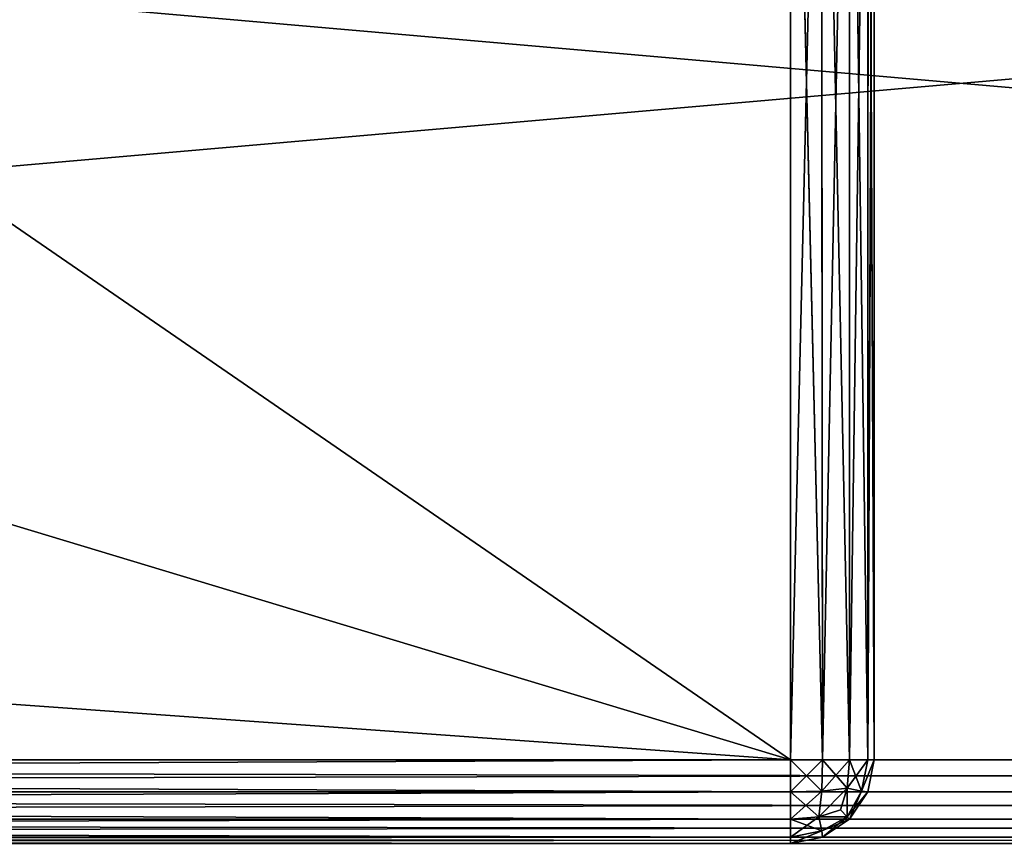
# Model space of a CAD drawing. Extents: x -0.5 to 19.9, y -0.4 to 1.1.
# Tile 48 of 111: x -0.0547 to 0.0025, y -0.3332 to -0.2855. Entities that reach past the tile are written whole.
import ezdxf

# ---------------------------------------------------------------- set-up
doc = ezdxf.new("R2010")
doc.units = 0
doc.layers.get('0').update_dxf_attribs({"color": 13, "linetype": 'CONTINUOUS'})

# ---------------------------------------------------------------- blocks, each defined once
blk = doc.blocks.new('GROUP1_1')
for p, q in [((-0.009922, -0.328543, 0.976209), (-0.009922, -0.249885, 0.976209)), ((-0.009922, -0.249885, 0.976209), (-0.008063, -0.328543, 0.976579)), ((-0.008063, -0.328543, 0.976579), (-0.008134, -0.249885, 0.97655)), ((-0.008134, -0.249885, 0.97655), (-0.006487, -0.328543, 0.977632)), ((-0.006487, -0.328543, 0.977632), (-0.006487, -0.249885, 0.977632)), ((-0.006487, -0.249885, 0.977632), (-0.005434, -0.328543, 0.979208)), ((-0.005405, -0.249885, 0.979279), (-0.005434, -0.328543, 0.979208)), ((-0.005434, -0.328543, 1.82125), (-0.005064, -0.249885, 1.819392)), ((-0.005405, -0.249885, 0.979279), (-0.005064, -0.328543, 0.981067)), ((-0.005064, -0.328543, 1.819392), (-0.005064, -0.249885, 1.819392)), ((-0.005064, -0.249885, 0.981067), (-0.005064, -0.328543, 0.981067)), ((-0.006487, -0.328543, 1.822827), (-0.005405, -0.250226, 1.82118)), ((-0.005434, -0.328543, 1.82125), (-0.005405, -0.250226, 1.82118)), ((-0.008063, -0.328543, 1.82388), (-0.006487, -0.251308, 1.822827)), ((-0.006487, -0.328543, 1.822827), (-0.006487, -0.251308, 1.822827)), ((-0.009922, -0.328543, 1.824249), (-0.008134, -0.252954, 1.823908)), ((-0.008134, -0.252954, 1.823908), (-0.008063, -0.328543, 1.82388)), ((-0.009922, -0.254743, 1.824249), (-0.009922, -0.328543, 1.824249)), ((-0.009922, -0.328543, 0.976209), (-0.450319, -0.328543, 0.976209)), ((-0.450319, -0.328543, 0.964778), (0.450319, -0.328543, 0.964778)), ((0.450319, -0.328543, 0.699357), (-0.450319, -0.328543, 0.699357)), ((-0.450319, -0.328543, 0.685684), (0.450319, -0.328543, 0.685684)), ((0.450319, -0.328543, 0.033197), (-0.450319, -0.328543, 0.033197)), ((-0.009922, -0.328543, 1.824249), (-0.450319, -0.328543, 1.824249)), ((-0.009922, -0.328543, 1.824249), (-0.008063, -0.328543, 1.82388)), ((-0.008063, -0.328543, 0.976579), (-0.009922, -0.328543, 0.976209)), ((-0.009922, -0.330402, 0.976579), (-0.009922, -0.328543, 0.976209)), ((-0.009922, -0.328543, 1.824249), (-0.009922, -0.330402, 1.82388)), ((-0.008103, -0.330362, 0.976938), (-0.008063, -0.328543, 0.976579)), ((-0.006487, -0.328543, 0.977632), (-0.008103, -0.330362, 0.976938)), ((-0.008063, -0.328543, 1.82388), (-0.008103, -0.330362, 1.823521)), ((-0.008063, -0.328543, 1.82388), (-0.006487, -0.328543, 1.822827)), ((-0.006487, -0.328543, 0.977632), (-0.008063, -0.328543, 0.976579)), ((-0.008063, -0.328543, 1.82388), (-0.006622, -0.330194, 1.822692)), ((-0.006487, -0.328543, 0.977632), (-0.006622, -0.330194, 0.977767)), ((-0.006622, -0.330194, 1.822692), (-0.006487, -0.328543, 1.822827)), ((-0.005434, -0.328543, 0.979208), (-0.006622, -0.330194, 0.977767)), ((-0.005434, -0.328543, 0.979208), (-0.006487, -0.328543, 0.977632)), ((-0.005434, -0.328543, 1.82125), (-0.006487, -0.328543, 1.822827)), ((-0.006487, -0.328543, 1.822827), (-0.005793, -0.330362, 1.821211)), ((-0.005793, -0.330362, 0.979248), (-0.005434, -0.328543, 0.979208)), ((-0.005793, -0.330362, 1.821211), (-0.005434, -0.328543, 1.82125)), ((-0.005434, -0.328543, 0.979208), (-0.005064, -0.328543, 0.981067)), ((-0.005064, -0.328543, 0.981067), (-0.005434, -0.330402, 0.981067)), ((-0.005064, -0.328543, 1.819392), (-0.005434, -0.330402, 1.819392)), ((-0.005064, -0.328543, 1.819392), (-0.005434, -0.328543, 1.82125)), ((-0.005064, -0.328543, 0.981067), (-0.005064, -0.328543, 1.819392)), ((-0.009922, -0.330402, 1.82388), (-0.450319, -0.330402, 1.82388)), ((-0.450319, -0.330402, 0.976579), (-0.009922, -0.330402, 0.976579)), ((0.450319, -0.330402, 0.964408), (-0.450319, -0.330402, 0.964408)), ((-0.450319, -0.330402, 0.699727), (0.450319, -0.330402, 0.699727)), ((0.450319, -0.330402, 0.685314), (-0.450319, -0.330402, 0.685314)), ((-0.450319, -0.330402, 0.033567), (0.450319, -0.330402, 0.033567)), ((-0.009922, -0.330402, 0.976579), (-0.008103, -0.330362, 0.976938)), ((-0.008103, -0.330362, 1.823521), (-0.009922, -0.330402, 1.82388)), ((-0.009922, -0.331978, 1.822827), (-0.008103, -0.330362, 1.823521)), ((-0.009922, -0.331978, 1.822827), (-0.009922, -0.330402, 1.82388)), ((-0.009922, -0.330402, 0.976579), (-0.009922, -0.331978, 0.977632)), ((-0.009922, -0.330402, 0.976579), (-0.008272, -0.331844, 0.977767)), ((-0.006622, -0.330194, 0.977767), (-0.008272, -0.331844, 0.977767)), ((-0.008272, -0.331844, 1.822692), (-0.006622, -0.330194, 1.822692)), ((-0.008103, -0.330362, 0.976938), (-0.008272, -0.331844, 0.977767)), ((-0.008272, -0.331844, 1.822692), (-0.008103, -0.330362, 1.823521)), ((-0.006622, -0.330194, 0.977767), (-0.008103, -0.330362, 0.976938)), ((-0.008103, -0.330362, 1.823521), (-0.006622, -0.330194, 1.822692)), ((-0.006622, -0.330194, 1.822692), (-0.007013, -0.331452, 1.8223)), ((-0.006622, -0.330194, 0.977767), (-0.007013, -0.331452, 0.978158)), ((-0.005793, -0.330362, 1.821211), (-0.006622, -0.330194, 1.822692)), ((-0.006622, -0.330194, 1.822692), (-0.006622, -0.331844, 1.821042)), ((-0.005793, -0.330362, 0.979248), (-0.006622, -0.330194, 0.977767)), ((-0.006622, -0.331844, 0.979416), (-0.006622, -0.330194, 0.977767)), ((-0.006622, -0.331844, 1.821042), (-0.005793, -0.330362, 1.821211)), ((-0.006622, -0.331844, 0.979416), (-0.005793, -0.330362, 0.979248)), ((-0.005434, -0.330402, 1.819392), (-0.006622, -0.331844, 1.821042)), ((-0.006487, -0.331978, 0.981067), (-0.005793, -0.330362, 0.979248)), ((-0.006487, -0.331978, 0.981067), (-0.005434, -0.330402, 0.981067)), ((-0.005434, -0.330402, 1.819392), (-0.006487, -0.331978, 1.819392)), ((-0.005434, -0.330402, 0.981067), (-0.005793, -0.330362, 0.979248)), ((-0.005434, -0.330402, 1.819392), (-0.005793, -0.330362, 1.821211)), ((-0.005434, -0.330402, 0.981067), (-0.005434, -0.330402, 1.819392)), ((-0.007013, -0.331452, 1.8223), (-0.008272, -0.331844, 1.822692)), ((-0.007013, -0.331452, 0.978158), (-0.008272, -0.331844, 0.977767)), ((-0.007013, -0.331452, 1.8223), (-0.006622, -0.331844, 1.821042)), ((-0.007013, -0.331452, 0.978158), (-0.006622, -0.331844, 0.979416)), ((-0.450319, -0.331978, 1.822827), (-0.009922, -0.331978, 1.822827)), ((-0.009922, -0.331978, 0.977632), (-0.450319, -0.331978, 0.977632)), ((0.450319, -0.331978, 0.963355), (-0.450319, -0.331978, 0.963355)), ((-0.450319, -0.331978, 0.70078), (0.450319, -0.331978, 0.70078)), ((0.450319, -0.331978, 0.684261), (-0.450319, -0.331978, 0.684261)), ((-0.450319, -0.331978, 0.03462), (0.450319, -0.331978, 0.03462)), ((-0.008272, -0.331844, 0.977767), (-0.009922, -0.331978, 0.977632)), ((-0.009922, -0.331978, 1.822827), (-0.008272, -0.331844, 1.822692)), ((-0.009922, -0.333031, 1.82125), (-0.008272, -0.331844, 1.822692)), ((-0.009922, -0.333031, 1.82125), (-0.009922, -0.331978, 1.822827)), ((-0.009922, -0.331978, 0.977632), (-0.009922, -0.333031, 0.979208)), ((-0.009922, -0.331978, 0.977632), (-0.008103, -0.332673, 0.979248)), ((-0.008272, -0.331844, 0.977767), (-0.008103, -0.332673, 0.979248)), ((-0.008272, -0.331844, 1.822692), (-0.008103, -0.332673, 1.821211)), ((-0.006622, -0.331844, 1.821042), (-0.008272, -0.331844, 1.822692)), ((-0.008272, -0.331844, 0.977767), (-0.006622, -0.331844, 0.979416)), ((-0.008103, -0.332673, 0.979248), (-0.006622, -0.331844, 0.979416)), ((-0.008103, -0.332673, 1.821211), (-0.006622, -0.331844, 1.821042)), ((-0.006487, -0.331978, 1.819392), (-0.008103, -0.332673, 1.821211)), ((-0.008063, -0.333031, 0.981067), (-0.006622, -0.331844, 0.979416)), ((-0.008063, -0.333031, 0.981067), (-0.006487, -0.331978, 0.981067)), ((-0.006487, -0.331978, 1.819392), (-0.008063, -0.333031, 1.819392)), ((-0.006622, -0.331844, 0.979416), (-0.006487, -0.331978, 0.981067)), ((-0.006622, -0.331844, 1.821042), (-0.006487, -0.331978, 1.819392)), ((-0.006487, -0.331978, 0.981067), (-0.006487, -0.331978, 1.819392)), ((-0.008103, -0.332673, 0.979248), (-0.009922, -0.333031, 0.979208)), ((-0.009922, -0.333031, 1.82125), (-0.008103, -0.332673, 1.821211)), ((-0.008063, -0.333031, 0.981067), (-0.008103, -0.332673, 0.979248)), ((-0.008103, -0.332673, 1.821211), (-0.008063, -0.333031, 1.819392)), ((-0.450319, -0.333031, 1.82125), (-0.009922, -0.333031, 1.82125)), ((-0.009922, -0.333031, 0.979208), (-0.450319, -0.333031, 0.979208)), ((0.450319, -0.333031, 0.961779), (-0.450319, -0.333031, 0.961779)), ((-0.450319, -0.333031, 0.702356), (0.450319, -0.333031, 0.702356)), ((-0.450319, -0.333031, 0.682685), (0.450319, -0.333031, 0.682685)), ((0.450319, -0.333031, 0.036196), (-0.450319, -0.333031, 0.036196)), ((-0.009922, -0.333401, 1.819392), (-0.009922, -0.333031, 1.82125)), ((-0.009922, -0.333031, 0.979208), (-0.009922, -0.333401, 0.981067)), ((-0.008063, -0.333031, 0.981067), (-0.009922, -0.333401, 0.981067)), ((-0.009922, -0.333401, 1.819392), (-0.008063, -0.333031, 1.819392)), ((-0.008063, -0.333031, 1.819392), (-0.008063, -0.333031, 0.981067))]:
    blk.add_line(p, q)
at = {"color": 7}
mesh = blk.add_polyface(dxfattribs=at)
corners = [(-0.009922, -0.249885, 0.976209), (-0.450319, -0.328543, 0.976209), (-0.450319, -0.249885, 0.976209), (-0.009922, -0.328543, 0.976209)]
mesh.append_faces([[corners[k] for k in face] for face in [(0, 1, 2), (1, 0, 3)]], dxfattribs={"vtx0": -1, "color": 7})
mesh = blk.add_polyface(dxfattribs=at)
corners = [(0.450319, -0.328543, 0.964778), (-0.450319, -0.249885, 0.964778), (-0.450319, -0.328543, 0.964778), (0.450319, -0.249885, 0.964778)]
mesh.append_faces([[corners[k] for k in face] for face in [(0, 1, 2), (1, 0, 3)]], dxfattribs={"vtx0": -1, "color": 7})
mesh = blk.add_polyface(dxfattribs=at)
corners = [(0.450319, -0.249885, 0.699357), (-0.450319, -0.328543, 0.699357), (-0.450319, -0.249885, 0.699357), (0.450319, -0.328543, 0.699357)]
mesh.append_faces([[corners[k] for k in face] for face in [(0, 1, 2), (1, 0, 3)]], dxfattribs={"vtx0": -1, "color": 7})
mesh = blk.add_polyface(dxfattribs=at)
corners = [(0.450319, -0.328543, 0.685684), (-0.450319, -0.249885, 0.685684), (-0.450319, -0.328543, 0.685684), (0.450319, -0.249885, 0.685684)]
mesh.append_faces([[corners[k] for k in face] for face in [(0, 1, 2), (1, 0, 3)]], dxfattribs={"vtx0": -1, "color": 7})
mesh = blk.add_polyface(dxfattribs=at)
corners = [(0.450319, -0.249885, 0.033197), (-0.450319, -0.328543, 0.033197), (-0.450319, -0.249885, 0.033197), (0.450319, -0.328543, 0.033197)]
mesh.append_faces([[corners[k] for k in face] for face in [(0, 1, 2), (1, 0, 3)]], dxfattribs={"vtx0": -1, "color": 7})
mesh = blk.add_polyface(dxfattribs=at)
corners = [(-0.008063, -0.328543, 0.976579), (-0.009922, -0.328543, 0.976209), (-0.009922, -0.249885, 0.976209)]
mesh.append_faces([[corners[k] for k in face] for face in [(0, 1, 2)]], dxfattribs={"color": 7})
mesh = blk.add_polyface(dxfattribs=at)
corners = [(-0.008063, -0.328543, 0.976579), (-0.009922, -0.249885, 0.976209), (-0.008134, -0.249885, 0.97655)]
mesh.append_faces([[corners[k] for k in face] for face in [(0, 1, 2)]], dxfattribs={"color": 7})
mesh = blk.add_polyface(dxfattribs=at)
corners = [(-0.006487, -0.328543, 0.977632), (-0.008063, -0.328543, 0.976579), (-0.008134, -0.249885, 0.97655)]
mesh.append_faces([[corners[k] for k in face] for face in [(0, 1, 2)]], dxfattribs={"color": 7})
mesh = blk.add_polyface(dxfattribs=at)
corners = [(-0.006487, -0.328543, 0.977632), (-0.008134, -0.249885, 0.97655), (-0.006487, -0.249885, 0.977632)]
mesh.append_faces([[corners[k] for k in face] for face in [(0, 1, 2)]], dxfattribs={"color": 7})
mesh = blk.add_polyface(dxfattribs=at)
corners = [(-0.006487, -0.249885, 0.977632), (-0.005434, -0.328543, 0.979208), (-0.006487, -0.328543, 0.977632)]
mesh.append_faces([[corners[k] for k in face] for face in [(0, 1, 2)]], dxfattribs={"color": 7})
mesh = blk.add_polyface(dxfattribs=at)
corners = [(-0.005405, -0.249885, 0.979279), (-0.005434, -0.328543, 0.979208), (-0.006487, -0.249885, 0.977632)]
mesh.append_faces([[corners[k] for k in face] for face in [(0, 1, 2)]], dxfattribs={"color": 7})
mesh = blk.add_polyface(dxfattribs=at)
corners = [(-0.005064, -0.249885, 1.819392), (-0.005405, -0.250226, 1.82118), (-0.005434, -0.328543, 1.82125)]
mesh.append_faces([[corners[k] for k in face] for face in [(0, 1, 2)]], dxfattribs={"color": 7})
mesh = blk.add_polyface(dxfattribs=at)
corners = [(-0.005064, -0.249885, 1.819392), (-0.005434, -0.328543, 1.82125), (-0.005064, -0.328543, 1.819392)]
mesh.append_faces([[corners[k] for k in face] for face in [(0, 1, 2)]], dxfattribs={"color": 7})
mesh = blk.add_polyface(dxfattribs=at)
corners = [(-0.005405, -0.249885, 0.979279), (-0.005064, -0.328543, 0.981067), (-0.005434, -0.328543, 0.979208)]
mesh.append_faces([[corners[k] for k in face] for face in [(0, 1, 2)]], dxfattribs={"color": 7})
mesh = blk.add_polyface(dxfattribs=at)
corners = [(-0.005064, -0.249885, 0.981067), (-0.005064, -0.328543, 0.981067), (-0.005405, -0.249885, 0.979279)]
mesh.append_faces([[corners[k] for k in face] for face in [(0, 1, 2)]], dxfattribs={"color": 7})
mesh = blk.add_polyface(dxfattribs=at)
corners = [(-0.005064, -0.249885, 0.981067), (-0.005064, -0.328543, 1.819392), (-0.005064, -0.328543, 0.981067), (-0.005064, -0.249885, 1.819392), (-0.005064, -0.249885, 1.793972)]
mesh.append_faces([[corners[k] for k in face] for face in [(0, 1, 2), (3, 0, 4)]], dxfattribs={"vtx0": -1, "color": 7})
mesh.append_faces([[corners[k] for k in face] for face in [(1, 0, 3)]], dxfattribs={"vtx0": -1, "vtx1": -1, "color": 7})
mesh = blk.add_polyface(dxfattribs=at)
corners = [(-0.005405, -0.250226, 1.82118), (-0.006487, -0.251308, 1.822827), (-0.006487, -0.328543, 1.822827)]
mesh.append_faces([[corners[k] for k in face] for face in [(0, 1, 2)]], dxfattribs={"color": 7})
mesh = blk.add_polyface(dxfattribs=at)
corners = [(-0.005405, -0.250226, 1.82118), (-0.006487, -0.328543, 1.822827), (-0.005434, -0.328543, 1.82125)]
mesh.append_faces([[corners[k] for k in face] for face in [(0, 1, 2)]], dxfattribs={"color": 7})
mesh = blk.add_polyface(dxfattribs=at)
corners = [(-0.006487, -0.251308, 1.822827), (-0.008134, -0.252954, 1.823908), (-0.008063, -0.328543, 1.82388)]
mesh.append_faces([[corners[k] for k in face] for face in [(0, 1, 2)]], dxfattribs={"color": 7})
mesh = blk.add_polyface(dxfattribs=at)
corners = [(-0.006487, -0.251308, 1.822827), (-0.008063, -0.328543, 1.82388), (-0.006487, -0.328543, 1.822827)]
mesh.append_faces([[corners[k] for k in face] for face in [(0, 1, 2)]], dxfattribs={"color": 7})
mesh = blk.add_polyface(dxfattribs=at)
corners = [(-0.008134, -0.252954, 1.823908), (-0.009922, -0.254743, 1.824249), (-0.009922, -0.328543, 1.824249)]
mesh.append_faces([[corners[k] for k in face] for face in [(0, 1, 2)]], dxfattribs={"color": 7})
mesh = blk.add_polyface(dxfattribs=at)
corners = [(-0.008063, -0.328543, 1.82388), (-0.008134, -0.252954, 1.823908), (-0.009922, -0.328543, 1.824249)]
mesh.append_faces([[corners[k] for k in face] for face in [(0, 1, 2)]], dxfattribs={"color": 7})
mesh = blk.add_polyface(dxfattribs=at)
corners = [(-0.009922, -0.328543, 1.824249), (-0.450319, -0.297065, 1.824249), (-0.450319, -0.328543, 1.824249), (-0.117168, -0.296157, 1.824249), (-0.11714, -0.254743, 1.824249), (-0.009922, -0.254743, 1.824249)]
mesh.append_faces([[corners[k] for k in face] for face in [(0, 1, 2), (4, 0, 5)]], dxfattribs={"vtx0": -1, "color": 7})
mesh.append_faces([[corners[k] for k in face] for face in [(1, 0, 3), (3, 0, 4)]], dxfattribs={"vtx0": -1, "vtx1": -1, "color": 7})
mesh = blk.add_polyface(dxfattribs=at)
corners = [(0.450319, -0.330402, 0.964408), (-0.450319, -0.328543, 0.964778), (-0.450319, -0.330402, 0.964408), (0.450319, -0.328543, 0.964778)]
mesh.append_faces([[corners[k] for k in face] for face in [(0, 1, 2), (1, 0, 3)]], dxfattribs={"vtx0": -1, "color": 7})
mesh = blk.add_polyface(dxfattribs=at)
corners = [(0.450319, -0.328543, 0.699357), (-0.450319, -0.330402, 0.699727), (-0.450319, -0.328543, 0.699357), (0.450319, -0.330402, 0.699727)]
mesh.append_faces([[corners[k] for k in face] for face in [(0, 1, 2), (1, 0, 3)]], dxfattribs={"vtx0": -1, "color": 7})
mesh = blk.add_polyface(dxfattribs=at)
corners = [(-0.009922, -0.330402, 1.82388), (-0.450319, -0.328543, 1.824249), (-0.450319, -0.330402, 1.82388), (-0.009922, -0.328543, 1.824249)]
mesh.append_faces([[corners[k] for k in face] for face in [(0, 1, 2), (1, 0, 3)]], dxfattribs={"vtx0": -1, "color": 7})
mesh = blk.add_polyface(dxfattribs=at)
corners = [(-0.009922, -0.328543, 0.976209), (-0.450319, -0.330402, 0.976579), (-0.450319, -0.328543, 0.976209), (-0.009922, -0.330402, 0.976579)]
mesh.append_faces([[corners[k] for k in face] for face in [(0, 1, 2), (1, 0, 3)]], dxfattribs={"vtx0": -1, "color": 7})
mesh = blk.add_polyface(dxfattribs=at)
corners = [(0.450319, -0.330402, 0.685314), (-0.450319, -0.328543, 0.685684), (-0.450319, -0.330402, 0.685314), (0.450319, -0.328543, 0.685684)]
mesh.append_faces([[corners[k] for k in face] for face in [(0, 1, 2), (1, 0, 3)]], dxfattribs={"vtx0": -1, "color": 7})
mesh = blk.add_polyface(dxfattribs=at)
corners = [(0.450319, -0.328543, 0.033197), (-0.450319, -0.330402, 0.033567), (-0.450319, -0.328543, 0.033197), (0.450319, -0.330402, 0.033567)]
mesh.append_faces([[corners[k] for k in face] for face in [(0, 1, 2), (1, 0, 3)]], dxfattribs={"vtx0": -1, "color": 7})
mesh = blk.add_polyface(dxfattribs=at)
corners = [(-0.008063, -0.328543, 0.976579), (-0.009922, -0.330402, 0.976579), (-0.009922, -0.328543, 0.976209), (-0.008103, -0.330362, 0.976938)]
mesh.append_faces([[corners[k] for k in face] for face in [(0, 1, 2), (1, 0, 3)]], dxfattribs={"vtx0": -1, "color": 7})
mesh = blk.add_polyface(dxfattribs=at)
corners = [(-0.008103, -0.330362, 1.823521), (-0.009922, -0.328543, 1.824249), (-0.009922, -0.330402, 1.82388), (-0.008063, -0.328543, 1.82388)]
mesh.append_faces([[corners[k] for k in face] for face in [(0, 1, 2), (1, 0, 3)]], dxfattribs={"vtx0": -1, "color": 7})
mesh = blk.add_polyface(dxfattribs=at)
corners = [(-0.006487, -0.328543, 0.977632), (-0.008103, -0.330362, 0.976938), (-0.008063, -0.328543, 0.976579)]
mesh.append_faces([[corners[k] for k in face] for face in [(0, 1, 2)]], dxfattribs={"color": 7})
mesh = blk.add_polyface(dxfattribs=at)
corners = [(-0.006487, -0.328543, 0.977632), (-0.006622, -0.330194, 0.977767), (-0.008103, -0.330362, 0.976938)]
mesh.append_faces([[corners[k] for k in face] for face in [(0, 1, 2)]], dxfattribs={"color": 7})
mesh = blk.add_polyface(dxfattribs=at)
corners = [(-0.006622, -0.330194, 1.822692), (-0.008063, -0.328543, 1.82388), (-0.008103, -0.330362, 1.823521)]
mesh.append_faces([[corners[k] for k in face] for face in [(0, 1, 2)]], dxfattribs={"color": 7})
mesh = blk.add_polyface(dxfattribs=at)
corners = [(-0.006487, -0.328543, 1.822827), (-0.008063, -0.328543, 1.82388), (-0.006622, -0.330194, 1.822692)]
mesh.append_faces([[corners[k] for k in face] for face in [(0, 1, 2)]], dxfattribs={"color": 7})
mesh = blk.add_polyface(dxfattribs=at)
corners = [(-0.006487, -0.328543, 1.822827), (-0.006622, -0.330194, 1.822692), (-0.005793, -0.330362, 1.821211)]
mesh.append_faces([[corners[k] for k in face] for face in [(0, 1, 2)]], dxfattribs={"color": 7})
mesh = blk.add_polyface(dxfattribs=at)
corners = [(-0.005434, -0.328543, 0.979208), (-0.006622, -0.330194, 0.977767), (-0.006487, -0.328543, 0.977632)]
mesh.append_faces([[corners[k] for k in face] for face in [(0, 1, 2)]], dxfattribs={"color": 7})
mesh = blk.add_polyface(dxfattribs=at)
corners = [(-0.005434, -0.328543, 0.979208), (-0.005793, -0.330362, 0.979248), (-0.006622, -0.330194, 0.977767)]
mesh.append_faces([[corners[k] for k in face] for face in [(0, 1, 2)]], dxfattribs={"color": 7})
mesh = blk.add_polyface(dxfattribs=at)
corners = [(-0.006487, -0.328543, 1.822827), (-0.005793, -0.330362, 1.821211), (-0.005434, -0.328543, 1.82125)]
mesh.append_faces([[corners[k] for k in face] for face in [(0, 1, 2)]], dxfattribs={"color": 7})
mesh = blk.add_polyface(dxfattribs=at)
corners = [(-0.005793, -0.330362, 0.979248), (-0.005064, -0.328543, 0.981067), (-0.005434, -0.330402, 0.981067), (-0.005434, -0.328543, 0.979208)]
mesh.append_faces([[corners[k] for k in face] for face in [(0, 1, 2), (1, 0, 3)]], dxfattribs={"vtx0": -1, "color": 7})
mesh = blk.add_polyface(dxfattribs=at)
corners = [(-0.005064, -0.328543, 1.819392), (-0.005793, -0.330362, 1.821211), (-0.005434, -0.330402, 1.819392), (-0.005434, -0.328543, 1.82125)]
mesh.append_faces([[corners[k] for k in face] for face in [(0, 1, 2), (1, 0, 3)]], dxfattribs={"vtx0": -1, "color": 7})
mesh = blk.add_polyface(dxfattribs=at)
corners = [(-0.005064, -0.328543, 0.981067), (-0.005434, -0.330402, 1.819392), (-0.005434, -0.330402, 0.981067), (-0.005064, -0.328543, 1.819392)]
mesh.append_faces([[corners[k] for k in face] for face in [(0, 1, 2), (1, 0, 3)]], dxfattribs={"vtx0": -1, "color": 7})
mesh = blk.add_polyface(dxfattribs=at)
corners = [(-0.009922, -0.331978, 1.822827), (-0.450319, -0.330402, 1.82388), (-0.450319, -0.331978, 1.822827), (-0.009922, -0.330402, 1.82388)]
mesh.append_faces([[corners[k] for k in face] for face in [(0, 1, 2), (1, 0, 3)]], dxfattribs={"vtx0": -1, "color": 7})
mesh = blk.add_polyface(dxfattribs=at)
corners = [(-0.009922, -0.330402, 0.976579), (-0.450319, -0.331978, 0.977632), (-0.450319, -0.330402, 0.976579), (-0.009922, -0.331978, 0.977632)]
mesh.append_faces([[corners[k] for k in face] for face in [(0, 1, 2), (1, 0, 3)]], dxfattribs={"vtx0": -1, "color": 7})
mesh = blk.add_polyface(dxfattribs=at)
corners = [(0.450319, -0.331978, 0.963355), (-0.450319, -0.330402, 0.964408), (-0.450319, -0.331978, 0.963355), (0.450319, -0.330402, 0.964408)]
mesh.append_faces([[corners[k] for k in face] for face in [(0, 1, 2), (1, 0, 3)]], dxfattribs={"vtx0": -1, "color": 7})
mesh = blk.add_polyface(dxfattribs=at)
corners = [(0.450319, -0.330402, 0.699727), (-0.450319, -0.331978, 0.70078), (-0.450319, -0.330402, 0.699727), (0.450319, -0.331978, 0.70078)]
mesh.append_faces([[corners[k] for k in face] for face in [(0, 1, 2), (1, 0, 3)]], dxfattribs={"vtx0": -1, "color": 7})
mesh = blk.add_polyface(dxfattribs=at)
corners = [(0.450319, -0.331978, 0.684261), (-0.450319, -0.330402, 0.685314), (-0.450319, -0.331978, 0.684261), (0.450319, -0.330402, 0.685314)]
mesh.append_faces([[corners[k] for k in face] for face in [(0, 1, 2), (1, 0, 3)]], dxfattribs={"vtx0": -1, "color": 7})
mesh = blk.add_polyface(dxfattribs=at)
corners = [(0.450319, -0.330402, 0.033567), (-0.450319, -0.331978, 0.03462), (-0.450319, -0.330402, 0.033567), (0.450319, -0.331978, 0.03462)]
mesh.append_faces([[corners[k] for k in face] for face in [(0, 1, 2), (1, 0, 3)]], dxfattribs={"vtx0": -1, "color": 7})
mesh = blk.add_polyface(dxfattribs=at)
corners = [(-0.008103, -0.330362, 0.976938), (-0.008272, -0.331844, 0.977767), (-0.009922, -0.330402, 0.976579)]
mesh.append_faces([[corners[k] for k in face] for face in [(0, 1, 2)]], dxfattribs={"color": 7})
mesh = blk.add_polyface(dxfattribs=at)
corners = [(-0.008103, -0.330362, 1.823521), (-0.009922, -0.330402, 1.82388), (-0.009922, -0.331978, 1.822827)]
mesh.append_faces([[corners[k] for k in face] for face in [(0, 1, 2)]], dxfattribs={"color": 7})
mesh = blk.add_polyface(dxfattribs=at)
corners = [(-0.008103, -0.330362, 1.823521), (-0.009922, -0.331978, 1.822827), (-0.008272, -0.331844, 1.822692)]
mesh.append_faces([[corners[k] for k in face] for face in [(0, 1, 2)]], dxfattribs={"color": 7})
mesh = blk.add_polyface(dxfattribs=at)
corners = [(-0.008272, -0.331844, 0.977767), (-0.009922, -0.331978, 0.977632), (-0.009922, -0.330402, 0.976579)]
mesh.append_faces([[corners[k] for k in face] for face in [(0, 1, 2)]], dxfattribs={"color": 7})
mesh = blk.add_polyface(dxfattribs=at)
corners = [(-0.006622, -0.330194, 0.977767), (-0.008272, -0.331844, 0.977767), (-0.008103, -0.330362, 0.976938)]
mesh.append_faces([[corners[k] for k in face] for face in [(0, 1, 2)]], dxfattribs={"color": 7})
mesh = blk.add_polyface(dxfattribs=at)
corners = [(-0.006622, -0.330194, 0.977767), (-0.007013, -0.331452, 0.978158), (-0.008272, -0.331844, 0.977767)]
mesh.append_faces([[corners[k] for k in face] for face in [(0, 1, 2)]], dxfattribs={"color": 7})
mesh = blk.add_polyface(dxfattribs=at)
corners = [(-0.006622, -0.330194, 1.822692), (-0.008103, -0.330362, 1.823521), (-0.008272, -0.331844, 1.822692)]
mesh.append_faces([[corners[k] for k in face] for face in [(0, 1, 2)]], dxfattribs={"color": 7})
mesh = blk.add_polyface(dxfattribs=at)
corners = [(-0.006622, -0.330194, 1.822692), (-0.008272, -0.331844, 1.822692), (-0.007013, -0.331452, 1.8223)]
mesh.append_faces([[corners[k] for k in face] for face in [(0, 1, 2)]], dxfattribs={"color": 7})
mesh = blk.add_polyface(dxfattribs=at)
corners = [(-0.006622, -0.330194, 1.822692), (-0.007013, -0.331452, 1.8223), (-0.006622, -0.331844, 1.821042)]
mesh.append_faces([[corners[k] for k in face] for face in [(0, 1, 2)]], dxfattribs={"color": 7})
mesh = blk.add_polyface(dxfattribs=at)
corners = [(-0.006622, -0.330194, 0.977767), (-0.006622, -0.331844, 0.979416), (-0.007013, -0.331452, 0.978158)]
mesh.append_faces([[corners[k] for k in face] for face in [(0, 1, 2)]], dxfattribs={"color": 7})
mesh = blk.add_polyface(dxfattribs=at)
corners = [(-0.006622, -0.330194, 1.822692), (-0.006622, -0.331844, 1.821042), (-0.005793, -0.330362, 1.821211)]
mesh.append_faces([[corners[k] for k in face] for face in [(0, 1, 2)]], dxfattribs={"color": 7})
mesh = blk.add_polyface(dxfattribs=at)
corners = [(-0.006622, -0.330194, 0.977767), (-0.005793, -0.330362, 0.979248), (-0.006622, -0.331844, 0.979416)]
mesh.append_faces([[corners[k] for k in face] for face in [(0, 1, 2)]], dxfattribs={"color": 7})
mesh = blk.add_polyface(dxfattribs=at)
corners = [(-0.005793, -0.330362, 1.821211), (-0.006622, -0.331844, 1.821042), (-0.005434, -0.330402, 1.819392)]
mesh.append_faces([[corners[k] for k in face] for face in [(0, 1, 2)]], dxfattribs={"color": 7})
mesh = blk.add_polyface(dxfattribs=at)
corners = [(-0.005793, -0.330362, 0.979248), (-0.006487, -0.331978, 0.981067), (-0.006622, -0.331844, 0.979416)]
mesh.append_faces([[corners[k] for k in face] for face in [(0, 1, 2)]], dxfattribs={"color": 7})
mesh = blk.add_polyface(dxfattribs=at)
corners = [(-0.005434, -0.330402, 1.819392), (-0.006622, -0.331844, 1.821042), (-0.006487, -0.331978, 1.819392)]
mesh.append_faces([[corners[k] for k in face] for face in [(0, 1, 2)]], dxfattribs={"color": 7})
mesh = blk.add_polyface(dxfattribs=at)
corners = [(-0.005793, -0.330362, 0.979248), (-0.005434, -0.330402, 0.981067), (-0.006487, -0.331978, 0.981067)]
mesh.append_faces([[corners[k] for k in face] for face in [(0, 1, 2)]], dxfattribs={"color": 7})
mesh = blk.add_polyface(dxfattribs=at)
corners = [(-0.005434, -0.330402, 0.981067), (-0.006487, -0.331978, 1.819392), (-0.006487, -0.331978, 0.981067), (-0.005434, -0.330402, 1.819392)]
mesh.append_faces([[corners[k] for k in face] for face in [(0, 1, 2), (1, 0, 3)]], dxfattribs={"vtx0": -1, "color": 7})
mesh = blk.add_polyface(dxfattribs=at)
corners = [(-0.008272, -0.331844, 1.822692), (-0.006622, -0.331844, 1.821042), (-0.007013, -0.331452, 1.8223)]
mesh.append_faces([[corners[k] for k in face] for face in [(0, 1, 2)]], dxfattribs={"color": 7})
mesh = blk.add_polyface(dxfattribs=at)
corners = [(-0.006622, -0.331844, 0.979416), (-0.008272, -0.331844, 0.977767), (-0.007013, -0.331452, 0.978158)]
mesh.append_faces([[corners[k] for k in face] for face in [(0, 1, 2)]], dxfattribs={"color": 7})
mesh = blk.add_polyface(dxfattribs=at)
corners = [(-0.009922, -0.331978, 1.822827), (-0.450319, -0.333031, 1.82125), (-0.009922, -0.333031, 1.82125), (-0.450319, -0.331978, 1.822827)]
mesh.append_faces([[corners[k] for k in face] for face in [(0, 1, 2), (1, 0, 3)]], dxfattribs={"vtx0": -1, "color": 7})
mesh = blk.add_polyface(dxfattribs=at)
corners = [(-0.009922, -0.333031, 0.979208), (-0.450319, -0.331978, 0.977632), (-0.009922, -0.331978, 0.977632), (-0.450319, -0.333031, 0.979208)]
mesh.append_faces([[corners[k] for k in face] for face in [(0, 1, 2), (1, 0, 3)]], dxfattribs={"vtx0": -1, "color": 7})
mesh = blk.add_polyface(dxfattribs=at)
corners = [(0.450319, -0.331978, 0.963355), (-0.450319, -0.333031, 0.961779), (0.450319, -0.333031, 0.961779), (-0.450319, -0.331978, 0.963355)]
mesh.append_faces([[corners[k] for k in face] for face in [(0, 1, 2), (1, 0, 3)]], dxfattribs={"vtx0": -1, "color": 7})
mesh = blk.add_polyface(dxfattribs=at)
corners = [(0.450319, -0.333031, 0.702356), (-0.450319, -0.331978, 0.70078), (0.450319, -0.331978, 0.70078), (-0.450319, -0.333031, 0.702356)]
mesh.append_faces([[corners[k] for k in face] for face in [(0, 1, 2), (1, 0, 3)]], dxfattribs={"vtx0": -1, "color": 7})
mesh = blk.add_polyface(dxfattribs=at)
corners = [(0.450319, -0.331978, 0.684261), (-0.450319, -0.333031, 0.682685), (0.450319, -0.333031, 0.682685), (-0.450319, -0.331978, 0.684261)]
mesh.append_faces([[corners[k] for k in face] for face in [(0, 1, 2), (1, 0, 3)]], dxfattribs={"vtx0": -1, "color": 7})
mesh = blk.add_polyface(dxfattribs=at)
corners = [(0.450319, -0.333031, 0.036196), (-0.450319, -0.331978, 0.03462), (0.450319, -0.331978, 0.03462), (-0.450319, -0.333031, 0.036196)]
mesh.append_faces([[corners[k] for k in face] for face in [(0, 1, 2), (1, 0, 3)]], dxfattribs={"vtx0": -1, "color": 7})
mesh = blk.add_polyface(dxfattribs=at)
corners = [(-0.008103, -0.332673, 0.979248), (-0.009922, -0.331978, 0.977632), (-0.008272, -0.331844, 0.977767)]
mesh.append_faces([[corners[k] for k in face] for face in [(0, 1, 2)]], dxfattribs={"color": 7})
mesh = blk.add_polyface(dxfattribs=at)
corners = [(-0.009922, -0.331978, 1.822827), (-0.009922, -0.333031, 1.82125), (-0.008272, -0.331844, 1.822692)]
mesh.append_faces([[corners[k] for k in face] for face in [(0, 1, 2)]], dxfattribs={"color": 7})
mesh = blk.add_polyface(dxfattribs=at)
corners = [(-0.008272, -0.331844, 1.822692), (-0.009922, -0.333031, 1.82125), (-0.008103, -0.332673, 1.821211)]
mesh.append_faces([[corners[k] for k in face] for face in [(0, 1, 2)]], dxfattribs={"color": 7})
mesh = blk.add_polyface(dxfattribs=at)
corners = [(-0.008103, -0.332673, 0.979248), (-0.009922, -0.333031, 0.979208), (-0.009922, -0.331978, 0.977632)]
mesh.append_faces([[corners[k] for k in face] for face in [(0, 1, 2)]], dxfattribs={"color": 7})
mesh = blk.add_polyface(dxfattribs=at)
corners = [(-0.008272, -0.331844, 1.822692), (-0.008103, -0.332673, 1.821211), (-0.006622, -0.331844, 1.821042)]
mesh.append_faces([[corners[k] for k in face] for face in [(0, 1, 2)]], dxfattribs={"color": 7})
mesh = blk.add_polyface(dxfattribs=at)
corners = [(-0.006622, -0.331844, 0.979416), (-0.008103, -0.332673, 0.979248), (-0.008272, -0.331844, 0.977767)]
mesh.append_faces([[corners[k] for k in face] for face in [(0, 1, 2)]], dxfattribs={"color": 7})
mesh = blk.add_polyface(dxfattribs=at)
corners = [(-0.008063, -0.333031, 0.981067), (-0.008103, -0.332673, 0.979248), (-0.006622, -0.331844, 0.979416)]
mesh.append_faces([[corners[k] for k in face] for face in [(0, 1, 2)]], dxfattribs={"color": 7})
mesh = blk.add_polyface(dxfattribs=at)
corners = [(-0.008103, -0.332673, 1.821211), (-0.006487, -0.331978, 1.819392), (-0.006622, -0.331844, 1.821042)]
mesh.append_faces([[corners[k] for k in face] for face in [(0, 1, 2)]], dxfattribs={"color": 7})
mesh = blk.add_polyface(dxfattribs=at)
corners = [(-0.008103, -0.332673, 1.821211), (-0.008063, -0.333031, 1.819392), (-0.006487, -0.331978, 1.819392)]
mesh.append_faces([[corners[k] for k in face] for face in [(0, 1, 2)]], dxfattribs={"color": 7})
mesh = blk.add_polyface(dxfattribs=at)
corners = [(-0.008063, -0.333031, 0.981067), (-0.006622, -0.331844, 0.979416), (-0.006487, -0.331978, 0.981067)]
mesh.append_faces([[corners[k] for k in face] for face in [(0, 1, 2)]], dxfattribs={"color": 7})
mesh = blk.add_polyface(dxfattribs=at)
corners = [(-0.006487, -0.331978, 1.819392), (-0.008063, -0.333031, 0.981067), (-0.006487, -0.331978, 0.981067), (-0.008063, -0.333031, 1.819392)]
mesh.append_faces([[corners[k] for k in face] for face in [(0, 1, 2), (1, 0, 3)]], dxfattribs={"vtx0": -1, "color": 7})
mesh = blk.add_polyface(dxfattribs=at)
corners = [(-0.008103, -0.332673, 0.979248), (-0.009922, -0.333401, 0.981067), (-0.009922, -0.333031, 0.979208), (-0.008063, -0.333031, 0.981067)]
mesh.append_faces([[corners[k] for k in face] for face in [(0, 1, 2), (1, 0, 3)]], dxfattribs={"vtx0": -1, "color": 7})
mesh = blk.add_polyface(dxfattribs=at)
corners = [(-0.008103, -0.332673, 1.821211), (-0.009922, -0.333401, 1.819392), (-0.008063, -0.333031, 1.819392), (-0.009922, -0.333031, 1.82125)]
mesh.append_faces([[corners[k] for k in face] for face in [(0, 1, 2), (1, 0, 3)]], dxfattribs={"vtx0": -1, "color": 7})
mesh = blk.add_polyface(dxfattribs=at)
corners = [(-0.009922, -0.333031, 1.82125), (-0.450319, -0.333401, 1.819392), (-0.009922, -0.333401, 1.819392), (-0.450319, -0.333031, 1.82125)]
mesh.append_faces([[corners[k] for k in face] for face in [(0, 1, 2), (1, 0, 3)]], dxfattribs={"vtx0": -1, "color": 7})
mesh = blk.add_polyface(dxfattribs=at)
corners = [(-0.009922, -0.333401, 0.981067), (-0.450319, -0.333031, 0.979208), (-0.009922, -0.333031, 0.979208), (-0.450319, -0.333401, 0.981067)]
mesh.append_faces([[corners[k] for k in face] for face in [(0, 1, 2), (1, 0, 3)]], dxfattribs={"vtx0": -1, "color": 7})
mesh = blk.add_polyface(dxfattribs=at)
corners = [(0.450319, -0.333031, 0.961779), (-0.450319, -0.333401, 0.95992), (0.450319, -0.333401, 0.95992), (-0.450319, -0.333031, 0.961779)]
mesh.append_faces([[corners[k] for k in face] for face in [(0, 1, 2), (1, 0, 3)]], dxfattribs={"vtx0": -1, "color": 7})
mesh = blk.add_polyface(dxfattribs=at)
corners = [(0.450319, -0.333401, 0.704215), (-0.450319, -0.333031, 0.702356), (0.450319, -0.333031, 0.702356), (-0.450319, -0.333401, 0.704215)]
mesh.append_faces([[corners[k] for k in face] for face in [(0, 1, 2), (1, 0, 3)]], dxfattribs={"vtx0": -1, "color": 7})
mesh = blk.add_polyface(dxfattribs=at)
corners = [(0.450319, -0.333031, 0.682685), (-0.450319, -0.333401, 0.680826), (0.450319, -0.333401, 0.680826), (-0.450319, -0.333031, 0.682685)]
mesh.append_faces([[corners[k] for k in face] for face in [(0, 1, 2), (1, 0, 3)]], dxfattribs={"vtx0": -1, "color": 7})
mesh = blk.add_polyface(dxfattribs=at)
corners = [(0.450319, -0.333401, 0.038055), (-0.450319, -0.333031, 0.036196), (0.450319, -0.333031, 0.036196), (-0.450319, -0.333401, 0.038055)]
mesh.append_faces([[corners[k] for k in face] for face in [(0, 1, 2), (1, 0, 3)]], dxfattribs={"vtx0": -1, "color": 7})
mesh = blk.add_polyface(dxfattribs=at)
corners = [(-0.008063, -0.333031, 1.819392), (-0.009922, -0.333401, 0.981067), (-0.008063, -0.333031, 0.981067), (-0.009922, -0.333401, 1.819392)]
mesh.append_faces([[corners[k] for k in face] for face in [(0, 1, 2), (1, 0, 3)]], dxfattribs={"vtx0": -1, "color": 7})
blk = doc.blocks.new('GROUP0_1')
at = {"color": 7}
blk.add_blockref('GROUP1_1', (0, 0), dxfattribs=at)

msp = doc.modelspace()

# ---------------------------------------------------------------- block references
at = {"color": 7}
msp.add_blockref('GROUP0_1', (0, 0), dxfattribs=at)

doc.saveas('drawing.dxf')
